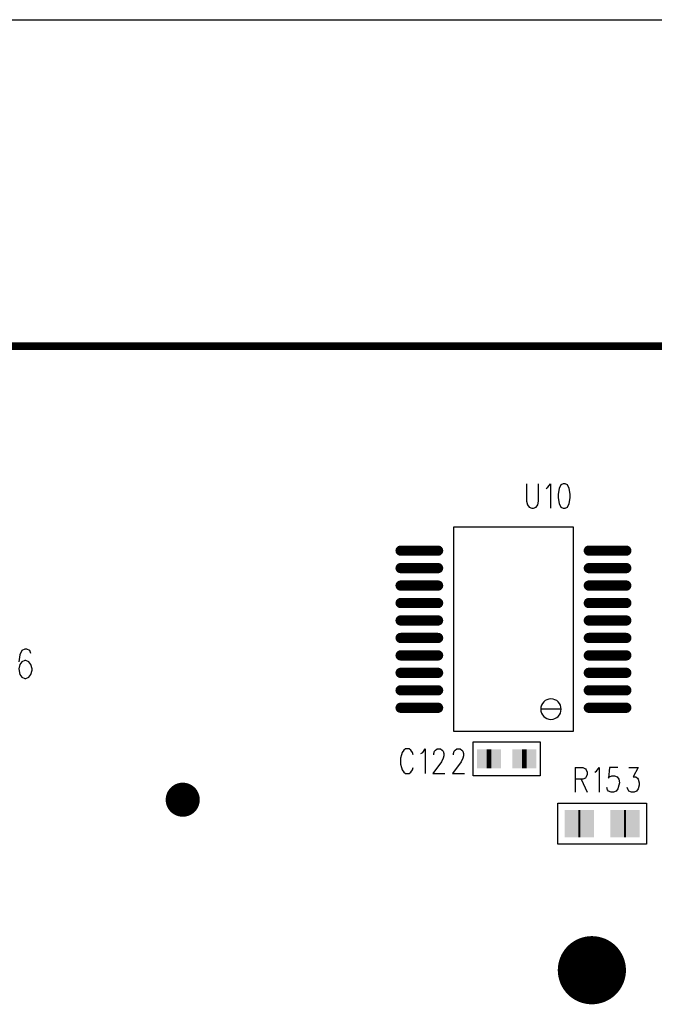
# Model space of a CAD drawing. Extents: x 12040 to 27945, y 10799 to 21199.
# Tile 32 of 42: x 19221 to 20152, y 19756 to 21199. Entities that reach past the tile are written whole.
import ezdxf

# ---------------------------------------------------------------- set-up
doc = ezdxf.new("R2010")
doc.units = 0
doc.header["$MEASUREMENT"] = 0
doc.layers.add('ASSYDWGBOT_PHO', color=7, linetype='Continuous')

msp = doc.modelspace()

# ---------------------------------------------------------------- linework, layer by layer
at = {"layer": 'ASSYDWGBOT_PHO'}
for points in [[(12040, 21199.381), (27945, 21199.381)], [(19964.371, 20518.98), (19964.371, 20493.2)], [(19981.871, 20493.2), (19981.871, 20518.98)], [(19995.621, 20513.83), (19999.371, 20518.98)], [(19999.371, 20518.98), (19999.371, 20482.889)], [(20014.37, 20517.269), (20011.869, 20512.11)], [(20018.12, 20518.98), (20014.37, 20517.269)], [(20020.62, 20518.98), (20018.12, 20518.98)], [(20024.37, 20517.269), (20020.62, 20518.98)], [(20026.871, 20512.11), (20024.37, 20517.269)], [(19993.12, 20512.11), (19995.621, 20513.83)], [(20011.869, 20512.11), (20010.62, 20503.519)], [(20010.62, 20503.519), (20010.62, 20498.36)], [(20028.12, 20503.519), (20026.871, 20512.11)], [(20028.12, 20498.36), (20028.12, 20503.519)], [(19964.371, 20493.2), (19965.62, 20488.05)], [(19965.62, 20488.05), (19968.121, 20484.61)], [(19978.121, 20484.61), (19980.619, 20488.05)], [(19980.619, 20488.05), (19981.871, 20493.2)], [(20010.62, 20498.36), (20011.869, 20489.771)], [(20011.869, 20489.771), (20014.37, 20484.61)], [(20024.37, 20484.61), (20026.871, 20489.771)], [(20026.871, 20489.771), (20028.12, 20498.36)], [(19968.121, 20484.61), (19971.87, 20482.889)], [(19971.87, 20482.889), (19974.369, 20482.889)], [(19974.369, 20482.889), (19978.121, 20484.61)], [(20014.37, 20484.61), (20018.12, 20482.889)], [(20018.12, 20482.889), (20020.62, 20482.889)], [(20020.62, 20482.889), (20024.37, 20484.61)], [(19857.5, 20455.629), (20032.499, 20455.629)], [(19857.5, 20155.63), (19857.5, 20455.629)], [(20032.499, 20455.629), (20032.499, 20155.63)], [(19224.001, 20274.38), (19221.001, 20268.19)], [(19228.5, 20276.44), (19224.001, 20274.38)], [(19231.501, 20276.44), (19228.5, 20276.44)], [(19236, 20274.38), (19231.501, 20276.44)], [(19237.499, 20270.25), (19236, 20274.38)], [(19221.001, 20268.19), (19219.5, 20257.879)], [(19224.001, 20257.879), (19221.001, 20253.75)], [(19228.5, 20259.939), (19224.001, 20257.879)], [(19230, 20259.939), (19228.5, 20259.939)], [(19234.501, 20257.879), (19230, 20259.939)], [(19237.499, 20253.75), (19234.501, 20257.879)], [(19221.001, 20253.75), (19219.5, 20247.561)], [(19219.5, 20247.561), (19221.001, 20239.309)], [(19239, 20247.561), (19237.499, 20253.75)], [(19237.499, 20239.309), (19239, 20245.501)], [(19239, 20245.501), (19239, 20247.561)], [(19221.001, 20239.309), (19224.001, 20235.189)], [(19224.001, 20235.189), (19228.5, 20233.13)], [(19228.5, 20233.13), (19230, 20233.13)], [(19230, 20233.13), (19234.501, 20235.189)], [(19234.501, 20235.189), (19237.499, 20239.309)], [(20032.499, 20155.63), (19857.5, 20155.63)], [(19885.79, 20090.63), (19885.79, 20140.631)], [(19885.79, 20140.631), (19984.209, 20140.631)], [(19984.209, 20140.631), (19984.209, 20090.63)], [(19784.38, 20128.519), (19781.879, 20125.08)], [(19786.88, 20130.23), (19784.38, 20128.519)], [(19791.88, 20130.23), (19786.88, 20130.23)], [(19794.38, 20128.519), (19791.88, 20130.23)], [(19796.881, 20125.08), (19794.38, 20128.519)], [(19811.88, 20125.08), (19815.63, 20130.23)], [(19815.63, 20130.23), (19815.63, 20094.139)], [(19828.131, 20123.36), (19829.38, 20126.801)], [(19829.38, 20126.801), (19830.629, 20128.519)], [(19830.629, 20128.519), (19833.13, 20130.23)], [(19833.13, 20130.23), (19838.131, 20130.23)], [(19838.131, 20130.23), (19840.63, 20128.519)], [(19840.63, 20128.519), (19841.881, 20126.801)], [(19841.881, 20126.801), (19843.13, 20123.36)], [(19856.88, 20123.36), (19858.13, 20126.801)], [(19858.13, 20126.801), (19859.381, 20128.519)], [(19859.381, 20128.519), (19861.879, 20130.23)], [(19861.879, 20130.23), (19866.88, 20130.23)], [(19866.88, 20130.23), (19869.381, 20128.519)], [(19869.381, 20128.519), (19870.63, 20126.801)], [(19870.63, 20126.801), (19871.88, 20123.36)], [(19780.63, 20121.639), (19779.381, 20116.48)], [(19779.381, 20116.48), (19779.381, 20107.889)], [(19781.879, 20125.08), (19780.63, 20121.639)], [(19798.13, 20121.639), (19796.881, 20125.08)], [(19809.38, 20123.36), (19811.88, 20125.08)], [(19828.131, 20121.639), (19828.131, 20123.36)], [(19841.881, 20116.48), (19839.38, 20111.33)], [(19843.13, 20119.921), (19841.881, 20116.48)], [(19843.13, 20123.36), (19843.13, 20119.921)], [(19856.88, 20121.639), (19856.88, 20123.36)], [(19870.63, 20116.48), (19868.13, 20111.33)], [(19871.88, 20119.921), (19870.63, 20116.48)], [(19871.88, 20123.36), (19871.88, 20119.921)], [(19779.381, 20107.889), (19780.63, 20102.73)], [(19780.63, 20102.73), (19781.879, 20099.3)], [(19781.879, 20099.3), (19784.38, 20095.86)], [(19794.38, 20095.86), (19796.881, 20099.3)], [(19796.881, 20099.3), (19798.13, 20102.73)], [(19839.38, 20111.33), (19826.88, 20094.139)], [(19868.13, 20111.33), (19855.631, 20094.139)], [(20035.62, 20102.73), (20035.62, 20066.641)], [(20035.62, 20102.73), (20046.869, 20102.73)], [(20046.869, 20102.73), (20050.619, 20101.021)], [(20050.619, 20101.021), (20051.87, 20099.3)], [(20051.87, 20099.3), (20053.12, 20095.86)], [(20064.369, 20095.86), (20066.87, 20097.58)], [(20066.87, 20097.58), (20070.62, 20102.73)], [(20070.62, 20102.73), (20070.62, 20066.641)], [(20085.621, 20102.73), (20084.37, 20087.271)], [(20098.12, 20102.73), (20085.621, 20102.73)], [(20114.37, 20102.73), (20128.12, 20102.73)], [(20128.12, 20102.73), (20120.621, 20088.98)], [(19784.38, 20095.86), (19786.88, 20094.139)], [(19786.88, 20094.139), (19791.88, 20094.139)], [(19791.88, 20094.139), (19794.38, 20095.86)], [(19826.88, 20094.139), (19844.379, 20094.139)], [(19855.631, 20094.139), (19873.131, 20094.139)], [(19984.209, 20090.63), (19885.79, 20090.63)], [(20046.869, 20085.55), (20035.62, 20085.55)], [(20044.371, 20085.55), (20053.12, 20066.641)], [(20050.619, 20087.271), (20046.869, 20085.55)], [(20051.87, 20088.98), (20050.619, 20087.271)], [(20053.12, 20092.421), (20051.87, 20088.98)], [(20053.12, 20095.86), (20053.12, 20092.421)], [(20084.37, 20087.271), (20085.621, 20088.98)], [(20085.621, 20088.98), (20089.371, 20090.7)], [(20089.371, 20090.7), (20093.121, 20090.7)], [(20093.121, 20090.7), (20096.87, 20088.98)], [(20096.87, 20088.98), (20099.369, 20085.55)], [(20099.369, 20085.55), (20100.62, 20080.391)], [(20120.621, 20088.98), (20124.371, 20088.98)], [(20124.371, 20088.98), (20126.869, 20087.271)], [(20126.869, 20087.271), (20128.12, 20085.55)], [(20128.12, 20085.55), (20129.37, 20080.391)], [(20083.12, 20070.08), (20081.869, 20073.521)], [(20084.37, 20068.359), (20083.12, 20070.08)], [(20088.12, 20066.641), (20084.37, 20068.359)], [(20095.619, 20068.359), (20091.869, 20066.641)], [(20098.12, 20071.8), (20095.619, 20068.359)], [(20099.369, 20076.95), (20098.12, 20071.8)], [(20100.62, 20080.391), (20099.369, 20076.95)], [(20113.119, 20070.08), (20111.87, 20073.521)], [(20114.37, 20068.359), (20113.119, 20070.08)], [(20118.12, 20066.641), (20114.37, 20068.359)], [(20125.62, 20068.359), (20121.87, 20066.641)], [(20128.12, 20071.8), (20125.62, 20068.359)], [(20129.37, 20076.95), (20128.12, 20071.8)], [(20129.37, 20080.391), (20129.37, 20076.95)], [(20091.869, 20066.641), (20088.12, 20066.641)], [(20121.87, 20066.641), (20118.12, 20066.641)], [(20010, 19990.629), (20010, 20050.631)], [(20010, 20050.631), (20139.999, 20050.631)], [(20139.999, 20050.631), (20139.999, 19990.629)], [(20139.999, 19990.629), (20010, 19990.629)]]:
    msp.add_lwpolyline(points, dxfattribs=at)
for points, const_width in [([(20809.999, 20720.631), (15810, 20720.631)], 11.11), ([(19834.499, 20420.83), (19779.499, 20420.83)], 15), ([(19824.499, 20420.83), (19789.499, 20420.83)], 15), ([(20110.5, 20420.83), (20055.5, 20420.83)], 15), ([(20100.5, 20420.83), (20065.5, 20420.83)], 15), ([(19834.499, 20395.229), (19779.499, 20395.229)], 15), ([(19824.499, 20395.229), (19789.499, 20395.229)], 15), ([(20110.5, 20395.229), (20055.5, 20395.229)], 15), ([(20100.5, 20395.229), (20065.5, 20395.229)], 15), ([(19834.499, 20369.631), (19779.499, 20369.631)], 15), ([(19824.499, 20369.631), (19789.499, 20369.631)], 15), ([(20110.5, 20369.631), (20055.5, 20369.631)], 15), ([(20100.5, 20369.631), (20065.5, 20369.631)], 15), ([(19834.499, 20344.03), (19779.499, 20344.03)], 15), ([(19824.499, 20344.03), (19789.499, 20344.03)], 15), ([(20110.5, 20344.03), (20055.5, 20344.03)], 15), ([(20100.5, 20344.03), (20065.5, 20344.03)], 15), ([(19834.499, 20318.43), (19779.499, 20318.43)], 15), ([(19824.499, 20318.43), (19789.499, 20318.43)], 15), ([(20110.5, 20318.43), (20055.5, 20318.43)], 15), ([(20100.5, 20318.43), (20065.5, 20318.43)], 15), ([(19834.499, 20292.83), (19779.499, 20292.83)], 15), ([(19824.499, 20292.83), (19789.499, 20292.83)], 15), ([(20110.5, 20292.83), (20055.5, 20292.83)], 15), ([(20100.5, 20292.83), (20065.5, 20292.83)], 15), ([(19834.499, 20267.229), (19779.499, 20267.229)], 15), ([(19824.499, 20267.229), (19789.499, 20267.229)], 15), ([(20110.5, 20267.229), (20055.5, 20267.229)], 15), ([(20100.5, 20267.229), (20065.5, 20267.229)], 15), ([(19834.499, 20241.631), (19779.499, 20241.631)], 15), ([(19824.499, 20241.631), (19789.499, 20241.631)], 15), ([(20110.5, 20241.631), (20055.5, 20241.631)], 15), ([(20100.5, 20241.631), (20065.5, 20241.631)], 15), ([(19834.499, 20216.03), (19779.499, 20216.03)], 15), ([(19824.499, 20216.03), (19789.499, 20216.03)], 15), ([(20110.5, 20216.03), (20055.5, 20216.03)], 15), ([(20100.5, 20216.03), (20065.5, 20216.03)], 15), ([(19834.499, 20190.43), (19779.499, 20190.43)], 15), ([(19824.499, 20190.43), (19789.499, 20190.43)], 15), ([(20110.5, 20190.43), (20055.5, 20190.43)], 15), ([(20100.5, 20190.43), (20065.5, 20190.43)], 15), ([(19912.5, 20115.629), (19905.5, 20115.629)], 28), ([(19912.5, 20115.629), (19905.5, 20115.629)], 28), ([(19964.5, 20115.629), (19957.5, 20115.629)], 28), ([(19964.5, 20115.629), (19957.5, 20115.629)], 28), ([(20042.999, 20020.63), (20040.001, 20020.63)], 40), ([(20110.001, 20020.63), (20107, 20020.63)], 40)]:
    msp.add_lwpolyline(points, dxfattribs=dict(at, const_width=const_width))
at = {"layer": 'ASSYDWGBOT_PHO', "const_width": 7.5}
for points in [[(19775.749, 20420.83, 1), (19783.249, 20420.83, 1)], [(19785.749, 20420.83, 1), (19793.249, 20420.83, 1)], [(19820.749, 20420.83, 1), (19828.249, 20420.83, 1)], [(19830.749, 20420.83, 1), (19838.249, 20420.83, 1)], [(20051.75, 20420.83, 1), (20059.25, 20420.83, 1)], [(20061.75, 20420.83, 1), (20069.25, 20420.83, 1)], [(20096.75, 20420.83, 1), (20104.25, 20420.83, 1)], [(20106.75, 20420.83, 1), (20114.25, 20420.83, 1)], [(19775.749, 20395.229, 1), (19783.249, 20395.229, 1)], [(19785.749, 20395.229, 1), (19793.249, 20395.229, 1)], [(19820.749, 20395.229, 1), (19828.249, 20395.229, 1)], [(19830.749, 20395.229, 1), (19838.249, 20395.229, 1)], [(20051.75, 20395.229, 1), (20059.25, 20395.229, 1)], [(20061.75, 20395.229, 1), (20069.25, 20395.229, 1)], [(20096.75, 20395.229, 1), (20104.25, 20395.229, 1)], [(20106.75, 20395.229, 1), (20114.25, 20395.229, 1)], [(19775.749, 20369.631, 1), (19783.249, 20369.631, 1)], [(19785.749, 20369.631, 1), (19793.249, 20369.631, 1)], [(19820.749, 20369.631, 1), (19828.249, 20369.631, 1)], [(19830.749, 20369.631, 1), (19838.249, 20369.631, 1)], [(20051.75, 20369.631, 1), (20059.25, 20369.631, 1)], [(20061.75, 20369.631, 1), (20069.25, 20369.631, 1)], [(20096.75, 20369.631, 1), (20104.25, 20369.631, 1)], [(20106.75, 20369.631, 1), (20114.25, 20369.631, 1)], [(19775.749, 20344.03, 1), (19783.249, 20344.03, 1)], [(19785.749, 20344.03, 1), (19793.249, 20344.03, 1)], [(19820.749, 20344.03, 1), (19828.249, 20344.03, 1)], [(19830.749, 20344.03, 1), (19838.249, 20344.03, 1)], [(20051.75, 20344.03, 1), (20059.25, 20344.03, 1)], [(20061.75, 20344.03, 1), (20069.25, 20344.03, 1)], [(20096.75, 20344.03, 1), (20104.25, 20344.03, 1)], [(20106.75, 20344.03, 1), (20114.25, 20344.03, 1)], [(19775.749, 20318.43, 1), (19783.249, 20318.43, 1)], [(19785.749, 20318.43, 1), (19793.249, 20318.43, 1)], [(19820.749, 20318.43, 1), (19828.249, 20318.43, 1)], [(19830.749, 20318.43, 1), (19838.249, 20318.43, 1)], [(20051.75, 20318.43, 1), (20059.25, 20318.43, 1)], [(20061.75, 20318.43, 1), (20069.25, 20318.43, 1)], [(20096.75, 20318.43, 1), (20104.25, 20318.43, 1)], [(20106.75, 20318.43, 1), (20114.25, 20318.43, 1)], [(19775.749, 20292.83, 1), (19783.249, 20292.83, 1)], [(19785.749, 20292.83, 1), (19793.249, 20292.83, 1)], [(19820.749, 20292.83, 1), (19828.249, 20292.83, 1)], [(19830.749, 20292.83, 1), (19838.249, 20292.83, 1)], [(20051.75, 20292.83, 1), (20059.25, 20292.83, 1)], [(20061.75, 20292.83, 1), (20069.25, 20292.83, 1)], [(20096.75, 20292.83, 1), (20104.25, 20292.83, 1)], [(20106.75, 20292.83, 1), (20114.25, 20292.83, 1)], [(19775.749, 20267.229, 1), (19783.249, 20267.229, 1)], [(19785.749, 20267.229, 1), (19793.249, 20267.229, 1)], [(19820.749, 20267.229, 1), (19828.249, 20267.229, 1)], [(19830.749, 20267.229, 1), (19838.249, 20267.229, 1)], [(20051.75, 20267.229, 1), (20059.25, 20267.229, 1)], [(20061.75, 20267.229, 1), (20069.25, 20267.229, 1)], [(20096.75, 20267.229, 1), (20104.25, 20267.229, 1)], [(20106.75, 20267.229, 1), (20114.25, 20267.229, 1)], [(19775.749, 20241.631, 1), (19783.249, 20241.631, 1)], [(19785.749, 20241.631, 1), (19793.249, 20241.631, 1)], [(19820.749, 20241.631, 1), (19828.249, 20241.631, 1)], [(19830.749, 20241.631, 1), (19838.249, 20241.631, 1)], [(20051.75, 20241.631, 1), (20059.25, 20241.631, 1)], [(20061.75, 20241.631, 1), (20069.25, 20241.631, 1)], [(20096.75, 20241.631, 1), (20104.25, 20241.631, 1)], [(20106.75, 20241.631, 1), (20114.25, 20241.631, 1)], [(19775.749, 20216.03, 1), (19783.249, 20216.03, 1)], [(19785.749, 20216.03, 1), (19793.249, 20216.03, 1)], [(19820.749, 20216.03, 1), (19828.249, 20216.03, 1)], [(19830.749, 20216.03, 1), (19838.249, 20216.03, 1)], [(20051.75, 20216.03, 1), (20059.25, 20216.03, 1)], [(20061.75, 20216.03, 1), (20069.25, 20216.03, 1)], [(20096.75, 20216.03, 1), (20104.25, 20216.03, 1)], [(20106.75, 20216.03, 1), (20114.25, 20216.03, 1)], [(19775.749, 20190.43, 1), (19783.249, 20190.43, 1)], [(19785.749, 20190.43, 1), (19793.249, 20190.43, 1)], [(19820.749, 20190.43, 1), (19828.249, 20190.43, 1)], [(19830.749, 20190.43, 1), (19838.249, 20190.43, 1)], [(20051.75, 20190.43, 1), (20059.25, 20190.43, 1)], [(20061.75, 20190.43, 1), (20069.25, 20190.43, 1)], [(20096.75, 20190.43, 1), (20104.25, 20190.43, 1)], [(20106.75, 20190.43, 1), (20114.25, 20190.43, 1)]]:
    msp.add_lwpolyline(points, format="xyb", close=True, dxfattribs=at)
at = {"layer": 'ASSYDWGBOT_PHO'}
for points in [[(20014.999, 20188.431, 1), (19985.001, 20188.431, 1)], [(19985.001, 20188.431, 1), (20014.999, 20188.431)]]:
    msp.add_lwpolyline(points, format="xyb", close=True, dxfattribs=at)
for points, const_width in [([(19447.499, 20055.63, 1), (19472.499, 20055.63, 1), (19447.499, 20055.63)], 25), ([(20034.999, 19805.63, 1), (20084.999, 19805.63, 1), (20034.999, 19805.63)], 50)]:
    msp.add_lwpolyline(points, format="xyb", dxfattribs=dict(at, const_width=const_width))
for points in [[(19919.5, 20129.629), (19919.5, 20101.629), (19891.5, 20129.629), (19891.5, 20101.629)], [(19919.5, 20129.629), (19919.5, 20101.629), (19891.5, 20129.629), (19891.5, 20101.629)], [(19898.5, 20101.629), (19898.5, 20129.629), (19926.5, 20101.629), (19926.5, 20129.629)], [(19898.5, 20101.629), (19898.5, 20129.629), (19926.5, 20101.629), (19926.5, 20129.629)], [(19971.5, 20129.629), (19971.5, 20101.629), (19943.5, 20129.629), (19943.5, 20101.629)], [(19971.5, 20129.629), (19971.5, 20101.629), (19943.5, 20129.629), (19943.5, 20101.629)], [(19950.5, 20101.629), (19950.5, 20129.629), (19978.5, 20101.629), (19978.5, 20129.629)], [(19950.5, 20101.629), (19950.5, 20129.629), (19978.5, 20101.629), (19978.5, 20129.629)], [(20060.001, 20040.63), (20060.001, 20000.63), (20020.001, 20040.63), (20020.001, 20000.63)], [(20022.999, 20000.63), (20022.999, 20040.63), (20062.999, 20000.63), (20062.999, 20040.63)], [(20127, 20040.63), (20127, 20000.63), (20087, 20040.63), (20087, 20000.63)], [(20090.001, 20000.63), (20090.001, 20040.63), (20130.001, 20000.63), (20130.001, 20040.63)]]:
    msp.add_solid(points, dxfattribs=at)

doc.saveas('drawing.dxf')
